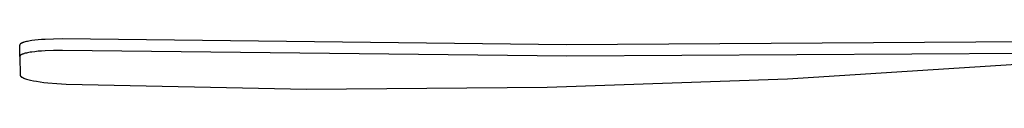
# Model space of a CAD drawing. Header units: millimetres. Extents: x 6056 to 8553, y 3739 to 5380.
# Tile 20 of 42: x 7536 to 8045, y 3811 to 3837. Entities that reach past the tile are written whole.
import ezdxf

# ---------------------------------------------------------------- set-up
doc = ezdxf.new("R2010")
doc.units = ezdxf.units.MM
doc.layers.add('Make2D$Visible$Curvas', color=7, linetype='Continuous')

msp = doc.modelspace()

# ---------------------------------------------------------------- linework, layer by layer
at = {"layer": 'Make2D$Visible$Curvas', "color": 29, "lineweight": -3, "true_color": 0x4d342b}
for p, q in [((7547.02, 3836.56), (7545.21, 3836.4)), ((7548.95, 3836.69), (7547.02, 3836.56)), ((7553.29, 3836.86), (7548.95, 3836.69)), ((7557.89, 3836.9), (7553.29, 3836.86)), ((7818.32, 3833.91), (7557.89, 3836.9)), ((7535.75, 3833.81), (7535.74, 3833.8)), ((7535.74, 3833.8), (7535.74, 3833.79)), ((7535.74, 3833.79), (7535.74, 3833.78)), ((7535.74, 3833.78), (7535.74, 3833.77)), ((7535.74, 3833.77), (7535.74, 3833.76)), ((7535.74, 3833.76), (7535.74, 3833.75)), ((7535.74, 3833.75), (7535.74, 3833.74)), ((7535.74, 3833.74), (7535.74, 3833.73)), ((7535.74, 3833.73), (7535.74, 3833.72)), ((7535.74, 3833.72), (7535.74, 3833.71)), ((7535.74, 3827.8), (7535.74, 3833.71)), ((7535.76, 3833.87), (7535.75, 3833.85)), ((7535.75, 3833.85), (7535.75, 3833.83)), ((7535.75, 3833.83), (7535.75, 3833.82)), ((7535.75, 3833.82), (7535.75, 3833.81)), ((7535.77, 3833.89), (7535.76, 3833.87)), ((7535.78, 3833.93), (7535.77, 3833.91)), ((7535.77, 3833.91), (7535.77, 3833.89)), ((7535.79, 3833.95), (7535.78, 3833.93)), ((7535.8, 3833.97), (7535.79, 3833.95)), ((7535.81, 3833.99), (7535.8, 3833.97)), ((7535.82, 3834.01), (7535.81, 3833.99)), ((7535.83, 3834.03), (7535.82, 3834.01)), ((7535.84, 3834.05), (7535.83, 3834.03)), ((7535.85, 3834.07), (7535.84, 3834.05)), ((7535.87, 3834.09), (7535.85, 3834.07)), ((7535.88, 3834.11), (7535.87, 3834.09)), ((7535.9, 3834.12), (7535.88, 3834.11)), ((7535.91, 3834.14), (7535.9, 3834.12)), ((7535.93, 3834.16), (7535.91, 3834.14)), ((7535.94, 3834.18), (7535.93, 3834.16)), ((7535.96, 3834.2), (7535.94, 3834.18)), ((7535.98, 3834.22), (7535.96, 3834.2)), ((7536, 3834.24), (7535.98, 3834.22)), ((7536.02, 3834.26), (7536, 3834.24)), ((7536.04, 3834.28), (7536.02, 3834.26)), ((7536.06, 3834.3), (7536.04, 3834.28)), ((7536.11, 3834.34), (7536.06, 3834.3)), ((7536.15, 3834.38), (7536.11, 3834.34)), ((7536.2, 3834.41), (7536.15, 3834.38)), ((7536.26, 3834.45), (7536.2, 3834.41)), ((7536.31, 3834.49), (7536.26, 3834.45)), ((7536.37, 3834.53), (7536.31, 3834.49)), ((7536.43, 3834.56), (7536.37, 3834.53)), ((7536.5, 3834.6), (7536.43, 3834.56)), ((7536.56, 3834.64), (7536.5, 3834.6)), ((7536.63, 3834.68), (7536.56, 3834.64)), ((7536.71, 3834.71), (7536.63, 3834.68)), ((7536.86, 3834.79), (7536.71, 3834.71)), ((7537.03, 3834.86), (7536.86, 3834.79)), ((7537.2, 3834.93), (7537.03, 3834.86)), ((7537.41, 3835.01), (7537.2, 3834.93)), ((7537.63, 3835.08), (7537.41, 3835.01)), ((7537.86, 3835.16), (7537.63, 3835.08)), ((7538.1, 3835.23), (7537.86, 3835.16)), ((7538.63, 3835.38), (7538.1, 3835.23)), ((7539.2, 3835.52), (7538.63, 3835.38)), ((7539.82, 3835.65), (7539.2, 3835.52)), ((7540.49, 3835.78), (7539.82, 3835.65)), ((7541.2, 3835.9), (7540.49, 3835.78)), ((7541.96, 3836.02), (7541.2, 3835.9)), ((7543.52, 3836.22), (7541.96, 3836.02)), ((7545.21, 3836.4), (7543.52, 3836.22)), ((8078.77, 3835.58), (7818.32, 3833.91)), ((7535.75, 3827.9), (7535.74, 3827.89)), ((7535.74, 3827.89), (7535.74, 3827.88)), ((7535.74, 3827.88), (7535.74, 3827.87)), ((7535.74, 3827.87), (7535.74, 3827.86)), ((7535.74, 3827.86), (7535.74, 3827.85)), ((7535.74, 3827.85), (7535.74, 3827.84)), ((7535.74, 3827.84), (7535.74, 3827.83)), ((7535.74, 3827.83), (7535.74, 3827.82)), ((7535.74, 3827.82), (7535.74, 3827.81)), ((7535.74, 3827.81), (7535.74, 3827.8)), ((7535.74, 3827.8), (7535.74, 3827.74)), ((7535.74, 3827.74), (7536.01, 3818.17)), ((7535.76, 3827.96), (7535.75, 3827.94)), ((7535.75, 3827.94), (7535.75, 3827.92)), ((7535.75, 3827.92), (7535.75, 3827.91)), ((7535.75, 3827.91), (7535.75, 3827.9)), ((7535.77, 3827.98), (7535.76, 3827.96)), ((7535.78, 3828.02), (7535.77, 3828)), ((7535.77, 3828), (7535.77, 3827.98)), ((7535.79, 3828.04), (7535.78, 3828.02)), ((7535.8, 3828.06), (7535.79, 3828.04)), ((7535.81, 3828.08), (7535.8, 3828.06)), ((7535.82, 3828.1), (7535.81, 3828.08)), ((7535.83, 3828.12), (7535.82, 3828.1)), ((7535.84, 3828.14), (7535.83, 3828.12)), ((7535.85, 3828.16), (7535.84, 3828.14)), ((7535.87, 3828.18), (7535.85, 3828.16)), ((7535.88, 3828.2), (7535.87, 3828.18)), ((7535.9, 3828.22), (7535.88, 3828.2)), ((7535.91, 3828.24), (7535.9, 3828.22)), ((7535.93, 3828.26), (7535.91, 3828.24)), ((7535.94, 3828.28), (7535.93, 3828.26)), ((7535.96, 3828.3), (7535.94, 3828.28)), ((7535.98, 3828.31), (7535.96, 3828.3)), ((7536, 3828.33), (7535.98, 3828.31)), ((7536.02, 3828.35), (7536, 3828.33)), ((7536.04, 3828.37), (7536.02, 3828.35)), ((7536.06, 3828.39), (7536.04, 3828.37)), ((7536.11, 3828.43), (7536.06, 3828.39)), ((7536.15, 3828.47), (7536.11, 3828.43)), ((7536.2, 3828.51), (7536.15, 3828.47)), ((7536.26, 3828.55), (7536.2, 3828.51)), ((7536.31, 3828.58), (7536.26, 3828.55)), ((7536.37, 3828.62), (7536.31, 3828.58)), ((7536.43, 3828.66), (7536.37, 3828.62)), ((7536.5, 3828.7), (7536.43, 3828.66)), ((7536.56, 3828.73), (7536.5, 3828.7)), ((7536.63, 3828.77), (7536.56, 3828.73)), ((7536.71, 3828.81), (7536.63, 3828.77)), ((7536.86, 3828.88), (7536.71, 3828.81)), ((7537.03, 3828.95), (7536.86, 3828.88)), ((7537.2, 3829.02), (7537.03, 3828.95)), ((7537.41, 3829.1), (7537.2, 3829.02)), ((7537.63, 3829.18), (7537.41, 3829.1)), ((7537.86, 3829.25), (7537.63, 3829.18)), ((7538.1, 3829.33), (7537.86, 3829.25)), ((7538.63, 3829.47), (7538.1, 3829.33)), ((7539.2, 3829.61), (7538.63, 3829.47)), ((7539.82, 3829.75), (7539.2, 3829.61)), ((7540.49, 3829.88), (7539.82, 3829.75)), ((7541.2, 3830), (7540.49, 3829.88)), ((7541.96, 3830.12), (7541.2, 3830)), ((7543.52, 3830.32), (7541.96, 3830.12)), ((7545.21, 3830.5), (7543.52, 3830.32)), ((7547.02, 3830.66), (7545.21, 3830.5)), ((7548.95, 3830.78), (7547.02, 3830.66)), ((7553.29, 3830.96), (7548.95, 3830.78)), ((7557.89, 3831), (7553.29, 3830.96)), ((7818.48, 3828.01), (7557.89, 3831)), ((8079.09, 3829.57), (7818.48, 3828.01)), ((7932.6, 3816.33), (8056.68, 3824.18)), ((7536.01, 3818.17), (7536.01, 3818.16)), ((7536.01, 3818.16), (7536.01, 3818.15)), ((7536.01, 3818.15), (7536.01, 3818.14)), ((7536.01, 3818.14), (7536.01, 3818.13)), ((7536.01, 3818.13), (7536.01, 3818.12)), ((7536.01, 3818.12), (7536.01, 3818.11)), ((7536.01, 3818.11), (7536.01, 3818.09)), ((7536.01, 3818.09), (7536.01, 3818.08)), ((7536.01, 3818.08), (7536.01, 3818.07)), ((7536.01, 3818.07), (7536.02, 3818.06)), ((7536.02, 3818.06), (7536.02, 3818.05)), ((7536.02, 3818.05), (7536.02, 3818.04)), ((7536.02, 3818.04), (7536.02, 3818.03)), ((7536.02, 3818.03), (7536.02, 3818.02)), ((7536.02, 3818.02), (7536.03, 3818)), ((7536.03, 3818), (7536.03, 3817.99)), ((7536.03, 3817.99), (7536.03, 3817.98)), ((7536.03, 3817.98), (7536.04, 3817.97)), ((7536.04, 3817.97), (7536.04, 3817.95)), ((7536.04, 3817.95), (7536.05, 3817.93)), ((7536.05, 3817.93), (7536.06, 3817.9)), ((7536.06, 3817.9), (7536.07, 3817.88)), ((7536.07, 3817.88), (7536.08, 3817.86)), ((7536.08, 3817.86), (7536.1, 3817.83)), ((7536.1, 3817.83), (7536.11, 3817.81)), ((7536.11, 3817.81), (7536.12, 3817.79)), ((7536.12, 3817.79), (7536.14, 3817.77)), ((7536.14, 3817.77), (7536.15, 3817.74)), ((7536.15, 3817.74), (7536.17, 3817.72)), ((7536.17, 3817.72), (7536.18, 3817.7)), ((7536.18, 3817.7), (7536.2, 3817.68)), ((7536.2, 3817.68), (7536.22, 3817.65)), ((7536.22, 3817.65), (7536.24, 3817.63)), ((7536.24, 3817.63), (7536.26, 3817.61)), ((7536.26, 3817.61), (7536.28, 3817.58)), ((7536.28, 3817.58), (7536.31, 3817.56)), ((7536.31, 3817.56), (7536.33, 3817.54)), ((7536.33, 3817.54), (7536.38, 3817.49)), ((7536.38, 3817.49), (7536.43, 3817.45)), ((7536.43, 3817.45), (7536.49, 3817.4)), ((7536.49, 3817.4), (7536.54, 3817.36)), ((7536.54, 3817.36), (7536.61, 3817.31)), ((7536.61, 3817.31), (7536.67, 3817.26)), ((7536.67, 3817.26), (7536.74, 3817.22)), ((7536.74, 3817.22), (7536.82, 3817.17)), ((7536.82, 3817.17), (7536.89, 3817.13)), ((7536.89, 3817.13), (7536.97, 3817.08)), ((7536.97, 3817.08), (7537.14, 3816.99)), ((7537.14, 3816.99), (7537.32, 3816.9)), ((7537.32, 3816.9), (7537.52, 3816.8)), ((7537.52, 3816.8), (7537.73, 3816.71)), ((7537.73, 3816.71), (7537.96, 3816.62)), ((7537.96, 3816.62), (7538.19, 3816.53)), ((7538.19, 3816.53), (7538.71, 3816.35)), ((7538.71, 3816.35), (7539.28, 3816.17)), ((7539.28, 3816.17), (7539.9, 3815.99)), ((7808.35, 3811.93), (7932.6, 3816.33)), ((7539.9, 3815.99), (7540.56, 3815.81)), ((7540.56, 3815.81), (7541.27, 3815.64)), ((7541.27, 3815.64), (7542.83, 3815.31)), ((7542.83, 3815.31), (7544.5, 3815.01)), ((7544.5, 3815.01), (7546.3, 3814.72)), ((7546.3, 3814.72), (7548.23, 3814.46)), ((7548.23, 3814.46), (7550.27, 3814.22)), ((7550.27, 3814.22), (7554.88, 3813.8)), ((7554.88, 3813.8), (7559.73, 3813.52)), ((7559.73, 3813.52), (7684.03, 3811)), ((7684.03, 3811), (7808.35, 3811.93))]:
    msp.add_line(p, q, dxfattribs=at)

doc.saveas('drawing.dxf')
